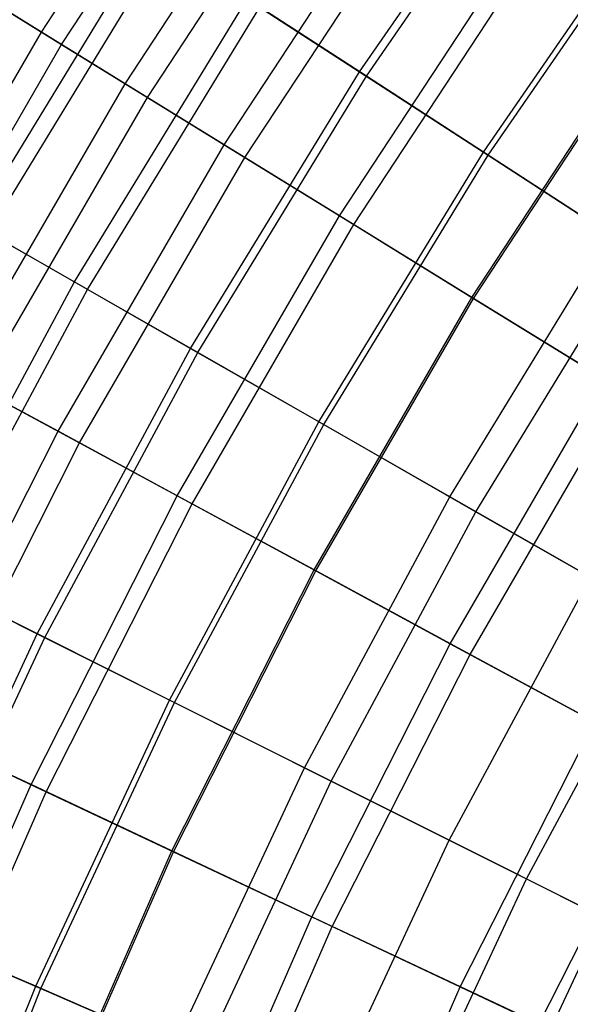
# Model space of a CAD drawing. Extents: x -135 to 135, y -135 to 135.
# Tile 165 of 207: x -24.29 to -21.74, y 10.41 to 14.98. Entities that reach past the tile are written whole.
import ezdxf

# ---------------------------------------------------------------- set-up
doc = ezdxf.new("R2010")
doc.units = 0
doc.header["$LTSCALE"] = 25.4
doc.layers.get('0').update_dxf_attribs({"linetype": 'CONTINUOUS'})

# ---------------------------------------------------------------- blocks, each defined once
blk = doc.blocks.new('SANTANA_BIURKO_A_PM_STL')
at = {"color": 0}
for p, q in [((-24.1913, 14.9257, 162.3079), (-23.3163, 16.2586, 162.3079)), ((-24.1913, 14.9257, 162.3079), (-23.3163, 16.2586, 162.3079)), ((-24.0976, 14.8679, 178.7776), (-23.226, 16.1957, 178.7776)), ((-24.0976, 14.8679, 178.7776), (-23.226, 16.1957, 178.7776)), ((-23.8026, 14.6859, 160.9733), (-22.9417, 15.9974, 160.9733)), ((-23.8026, 14.6859, 160.9733), (-22.9417, 15.9974, 160.9733)), ((-22.715, 14.7415, 158.1165), (-21.8607, 15.9811, 158.1165)), ((-22.715, 14.7415, 158.1165), (-21.8607, 15.9811, 158.1165)), ((-23.6989, 14.6219, 180.0621), (-22.8418, 15.9277, 180.0621)), ((-23.6989, 14.6219, 180.0621), (-22.8418, 15.9277, 180.0621)), ((-22.6825, 14.7203, 182.5129), (-21.8293, 15.9582, 182.5129)), ((-22.6825, 14.7203, 182.5129), (-21.8293, 15.9582, 182.5129)), ((-23.3432, 14.4025, 159.5739), (-22.499, 15.6887, 159.5739)), ((-23.3432, 14.4025, 159.5739), (-22.499, 15.6887, 159.5739)), ((-23.2462, 14.3426, 181.3361), (-22.4054, 15.6235, 181.3361)), ((-23.2462, 14.3426, 181.3361), (-22.4054, 15.6235, 181.3361)), ((-22.1394, 14.3679, 183.7566), (-21.3067, 15.5761, 183.7566)), ((-22.1394, 14.3679, 183.7566), (-21.3067, 15.5761, 183.7566)), ((-22.1172, 14.3535, 156.5853), (-21.2853, 15.5605, 156.5853)), ((-22.1172, 14.3535, 156.5853), (-21.2853, 15.5605, 156.5853)), ((-24.5044, 14.0319, 160.9833), (-23.6867, 15.3721, 160.9833)), ((-24.5044, 14.0319, 160.9833), (-23.6867, 15.3721, 160.9833)), ((-24.4356, 13.9925, 179.9512), (-23.6202, 15.3289, 179.9512)), ((-24.4356, 13.9925, 179.9512), (-23.6202, 15.3289, 179.9512)), ((-22.8074, 14.0719, 158.1011), (-21.9825, 15.3285, 158.1011)), ((-22.8074, 14.0719, 158.1011), (-21.9825, 15.3285, 158.1011)), ((-22.7409, 14.0309, 182.5933), (-21.9184, 15.2839, 182.5933)), ((-22.7409, 14.0309, 182.5933), (-21.9184, 15.2839, 182.5933)), ((-24.1913, 14.9257, 162.3079), (-24.5156, 15.1258, 163.59)), ((-24.1913, 14.9257, 162.3079), (-24.5156, 15.1258, 163.59)), ((-24.4401, 15.0792, 177.493), (-24.0976, 14.8679, 178.7776)), ((-24.4401, 15.0792, 177.493), (-24.0976, 14.8679, 178.7776)), ((-24.0383, 13.765, 159.5786), (-23.2361, 15.0796, 159.5786)), ((-24.0383, 13.765, 159.5786), (-23.2361, 15.0796, 159.5786)), ((-23.2361, 15.0796, 159.5786), (-22.715, 14.7415, 158.1165)), ((-23.2361, 15.0796, 159.5786), (-22.715, 14.7415, 158.1165)), ((-23.9771, 13.73, 181.2421), (-23.177, 15.0413, 181.2421)), ((-23.9771, 13.73, 181.2421), (-23.177, 15.0413, 181.2421)), ((-22.6825, 14.7203, 182.5129), (-23.177, 15.0413, 181.2421)), ((-22.6825, 14.7203, 182.5129), (-23.177, 15.0413, 181.2421)), ((-24.9901, 13.5458, 162.3079), (-24.1913, 14.9257, 162.3079)), ((-24.9901, 13.5458, 162.3079), (-24.1913, 14.9257, 162.3079)), ((-23.8026, 14.6859, 160.9733), (-24.1913, 14.9257, 162.3079)), ((-23.8026, 14.6859, 160.9733), (-24.1913, 14.9257, 162.3079)), ((-22.1929, 13.6927, 156.5584), (-21.3902, 14.9155, 156.5584)), ((-22.1929, 13.6927, 156.5584), (-21.3902, 14.9155, 156.5584)), ((-24.8933, 13.4934, 178.7776), (-24.0976, 14.8679, 178.7776)), ((-24.8933, 13.4934, 178.7776), (-24.0976, 14.8679, 178.7776)), ((-24.0976, 14.8679, 178.7776), (-23.6989, 14.6219, 180.0621)), ((-24.0976, 14.8679, 178.7776), (-23.6989, 14.6219, 180.0621)), ((-22.185, 13.6879, 183.8276), (-21.3826, 14.9102, 183.8276)), ((-22.185, 13.6879, 183.8276), (-21.3826, 14.9102, 183.8276)), ((-23.4992, 13.4563, 158.1165), (-22.715, 14.7415, 158.1165)), ((-23.4992, 13.4563, 158.1165), (-22.715, 14.7415, 158.1165)), ((-22.715, 14.7415, 158.1165), (-22.1172, 14.3535, 156.5853)), ((-22.715, 14.7415, 158.1165), (-22.1172, 14.3535, 156.5853)), ((-24.5886, 13.3282, 160.9733), (-23.8026, 14.6859, 160.9733)), ((-24.5886, 13.3282, 160.9733), (-23.8026, 14.6859, 160.9733)), ((-23.3432, 14.4025, 159.5739), (-23.8026, 14.6859, 160.9733)), ((-23.3432, 14.4025, 159.5739), (-23.8026, 14.6859, 160.9733)), ((-23.4655, 13.437, 182.5129), (-22.6825, 14.7203, 182.5129)), ((-23.4655, 13.437, 182.5129), (-22.6825, 14.7203, 182.5129)), ((-22.1394, 14.3679, 183.7566), (-22.6825, 14.7203, 182.5129)), ((-22.1394, 14.3679, 183.7566), (-22.6825, 14.7203, 182.5129)), ((-24.4815, 13.2701, 180.0621), (-23.6989, 14.6219, 180.0621)), ((-24.4815, 13.2701, 180.0621), (-23.6989, 14.6219, 180.0621)), ((-23.6989, 14.6219, 180.0621), (-23.2462, 14.3426, 181.3361)), ((-23.6989, 14.6219, 180.0621), (-23.2462, 14.3426, 181.3361)), ((-24.1141, 13.071, 159.5739), (-23.3432, 14.4025, 159.5739)), ((-24.1141, 13.071, 159.5739), (-23.3432, 14.4025, 159.5739)), ((-22.8074, 14.0719, 158.1011), (-23.3432, 14.4025, 159.5739)), ((-22.8074, 14.0719, 158.1011), (-23.3432, 14.4025, 159.5739)), ((-22.9036, 13.1153, 183.7566), (-22.1394, 14.3679, 183.7566)), ((-22.9036, 13.1153, 183.7566), (-22.1394, 14.3679, 183.7566)), ((-21.5508, 13.9859, 184.9669), (-22.1394, 14.3679, 183.7566)), ((-21.5508, 13.9859, 184.9669), (-22.1394, 14.3679, 183.7566)), ((-24.0138, 13.0166, 181.3361), (-23.2462, 14.3426, 181.3361)), ((-24.0138, 13.0166, 181.3361), (-23.2462, 14.3426, 181.3361)), ((-23.2462, 14.3426, 181.3361), (-22.7409, 14.0309, 182.5933)), ((-23.2462, 14.3426, 181.3361), (-22.7409, 14.0309, 182.5933)), ((-22.8807, 13.1022, 156.5853), (-22.1172, 14.3535, 156.5853)), ((-22.8807, 13.1022, 156.5853), (-22.1172, 14.3535, 156.5853)), ((-22.1172, 14.3535, 156.5853), (-21.4341, 13.9102, 154.9684)), ((-22.1172, 14.3535, 156.5853), (-21.4341, 13.9102, 154.9684)), ((-23.5605, 12.7709, 158.1011), (-22.8074, 14.0719, 158.1011)), ((-23.5605, 12.7709, 158.1011), (-22.8074, 14.0719, 158.1011)), ((-22.1929, 13.6927, 156.5584), (-22.8074, 14.0719, 158.1011)), ((-22.1929, 13.6927, 156.5584), (-22.8074, 14.0719, 158.1011)), ((-24.5044, 14.0319, 160.9833), (-24.0383, 13.765, 159.5786)), ((-24.5044, 14.0319, 160.9833), (-24.0383, 13.765, 159.5786)), ((-23.4918, 12.7337, 182.5933), (-22.7409, 14.0309, 182.5933)), ((-23.4918, 12.7337, 182.5933), (-22.7409, 14.0309, 182.5933)), ((-22.7409, 14.0309, 182.5933), (-22.185, 13.6879, 183.8276)), ((-22.7409, 14.0309, 182.5933), (-22.185, 13.6879, 183.8276)), ((-23.9771, 13.73, 181.2421), (-24.4356, 13.9925, 179.9512)), ((-23.9771, 13.73, 181.2421), (-24.4356, 13.9925, 179.9512)), ((-22.2948, 12.7666, 184.9669), (-21.5508, 13.9859, 184.9669)), ((-22.2948, 12.7666, 184.9669), (-21.5508, 13.9859, 184.9669)), ((-22.1741, 12.6975, 154.9684), (-21.4341, 13.9102, 154.9684)), ((-22.1741, 12.6975, 154.9684), (-21.4341, 13.9102, 154.9684)), ((-24.7661, 12.4078, 159.5786), (-24.0383, 13.765, 159.5786)), ((-24.7661, 12.4078, 159.5786), (-24.0383, 13.765, 159.5786)), ((-24.7031, 12.3762, 181.2421), (-23.9771, 13.73, 181.2421)), ((-24.7031, 12.3762, 181.2421), (-23.9771, 13.73, 181.2421)), ((-24.0383, 13.765, 159.5786), (-23.4992, 13.4563, 158.1165)), ((-24.0383, 13.765, 159.5786), (-23.4992, 13.4563, 158.1165)), ((-23.4655, 13.437, 182.5129), (-23.9771, 13.73, 181.2421)), ((-23.4655, 13.437, 182.5129), (-23.9771, 13.73, 181.2421)), ((-22.9257, 12.4268, 156.5584), (-22.1929, 13.6927, 156.5584)), ((-22.9257, 12.4268, 156.5584), (-22.1929, 13.6927, 156.5584)), ((-22.9176, 12.4224, 183.8276), (-22.185, 13.6879, 183.8276)), ((-22.9176, 12.4224, 183.8276), (-22.185, 13.6879, 183.8276)), ((-21.4912, 13.2598, 154.9323), (-22.1929, 13.6927, 156.5584)), ((-21.4912, 13.2598, 154.9323), (-22.1929, 13.6927, 156.5584)), ((-22.185, 13.6879, 183.8276), (-21.5809, 13.3151, 185.0324)), ((-22.185, 13.6879, 183.8276), (-21.5809, 13.3151, 185.0324)), ((-24.2107, 12.1296, 158.1165), (-23.4992, 13.4563, 158.1165)), ((-24.2107, 12.1296, 158.1165), (-23.4992, 13.4563, 158.1165)), ((-23.4992, 13.4563, 158.1165), (-22.8807, 13.1022, 156.5853)), ((-23.4992, 13.4563, 158.1165), (-22.8807, 13.1022, 156.5853)), ((-24.176, 12.1122, 182.5129), (-23.4655, 13.437, 182.5129)), ((-24.176, 12.1122, 182.5129), (-23.4655, 13.437, 182.5129)), ((-22.9036, 13.1153, 183.7566), (-23.4655, 13.437, 182.5129)), ((-22.9036, 13.1153, 183.7566), (-23.4655, 13.437, 182.5129)), ((-24.1141, 13.071, 159.5739), (-24.5886, 13.3282, 160.9733)), ((-24.1141, 13.071, 159.5739), (-24.5886, 13.3282, 160.9733)), ((-22.2935, 12.0841, 185.0324), (-21.5809, 13.3151, 185.0324)), ((-22.2935, 12.0841, 185.0324), (-21.5809, 13.3151, 185.0324)), ((-24.4815, 13.2701, 180.0621), (-24.0138, 13.0166, 181.3361)), ((-24.4815, 13.2701, 180.0621), (-24.0138, 13.0166, 181.3361)), ((-22.2009, 12.0339, 154.9323), (-21.4912, 13.2598, 154.9323)), ((-22.2009, 12.0339, 154.9323), (-21.4912, 13.2598, 154.9323)), ((-23.5971, 11.8222, 183.7566), (-22.9036, 13.1153, 183.7566)), ((-23.5971, 11.8222, 183.7566), (-22.9036, 13.1153, 183.7566)), ((-23.5735, 11.8103, 156.5853), (-22.8807, 13.1022, 156.5853)), ((-23.5735, 11.8103, 156.5853), (-22.8807, 13.1022, 156.5853)), ((-22.2948, 12.7666, 184.9669), (-22.9036, 13.1153, 183.7566)), ((-22.2948, 12.7666, 184.9669), (-22.9036, 13.1153, 183.7566)), ((-22.8807, 13.1022, 156.5853), (-22.1741, 12.6975, 154.9684)), ((-22.8807, 13.1022, 156.5853), (-22.1741, 12.6975, 154.9684)), ((-24.809, 11.6983, 159.5739), (-24.1141, 13.071, 159.5739)), ((-24.809, 11.6983, 159.5739), (-24.1141, 13.071, 159.5739)), ((-23.5605, 12.7709, 158.1011), (-24.1141, 13.071, 159.5739)), ((-23.5605, 12.7709, 158.1011), (-24.1141, 13.071, 159.5739)), ((-24.7059, 11.6497, 181.3361), (-24.0138, 13.0166, 181.3361)), ((-24.7059, 11.6497, 181.3361), (-24.0138, 13.0166, 181.3361)), ((-24.0138, 13.0166, 181.3361), (-23.4918, 12.7337, 182.5933)), ((-24.0138, 13.0166, 181.3361), (-23.4918, 12.7337, 182.5933)), ((-24.2395, 11.4298, 158.1011), (-23.5605, 12.7709, 158.1011)), ((-24.2395, 11.4298, 158.1011), (-23.5605, 12.7709, 158.1011)), ((-22.9257, 12.4268, 156.5584), (-23.5605, 12.7709, 158.1011)), ((-22.9257, 12.4268, 156.5584), (-23.5605, 12.7709, 158.1011)), ((-22.9698, 11.5079, 184.9669), (-22.2948, 12.7666, 184.9669)), ((-22.9698, 11.5079, 184.9669), (-22.2948, 12.7666, 184.9669)), ((-21.6423, 12.393, 186.1381), (-22.2948, 12.7666, 184.9669)), ((-21.6423, 12.393, 186.1381), (-22.2948, 12.7666, 184.9669)), ((-24.1689, 11.3965, 182.5933), (-23.4918, 12.7337, 182.5933)), ((-24.1689, 11.3965, 182.5933), (-23.4918, 12.7337, 182.5933)), ((-23.4918, 12.7337, 182.5933), (-22.9176, 12.4224, 183.8276)), ((-23.4918, 12.7337, 182.5933), (-22.9176, 12.4224, 183.8276)), ((-22.8455, 11.4456, 154.9684), (-22.1741, 12.6975, 154.9684)), ((-22.8455, 11.4456, 154.9684), (-22.1741, 12.6975, 154.9684)), ((-22.1741, 12.6975, 154.9684), (-21.2947, 12.1939, 153.0923)), ((-22.1741, 12.6975, 154.9684), (-21.2947, 12.1939, 153.0923)), ((-24.7661, 12.4078, 159.5786), (-24.2107, 12.1296, 158.1165)), ((-24.7661, 12.4078, 159.5786), (-24.2107, 12.1296, 158.1165)), ((-23.5864, 11.1218, 156.5584), (-22.9257, 12.4268, 156.5584)), ((-23.5864, 11.1218, 156.5584), (-22.9257, 12.4268, 156.5584)), ((-23.578, 11.1179, 183.8276), (-22.9176, 12.4224, 183.8276)), ((-23.578, 11.1179, 183.8276), (-22.9176, 12.4224, 183.8276)), ((-22.2009, 12.0339, 154.9323), (-22.9257, 12.4268, 156.5584)), ((-22.2009, 12.0339, 154.9323), (-22.9257, 12.4268, 156.5584)), ((-22.9176, 12.4224, 183.8276), (-22.2935, 12.0841, 185.0324)), ((-22.9176, 12.4224, 183.8276), (-22.2935, 12.0841, 185.0324)), ((-24.176, 12.1122, 182.5129), (-24.7031, 12.3762, 181.2421)), ((-24.176, 12.1122, 182.5129), (-24.7031, 12.3762, 181.2421)), ((-22.2976, 11.1711, 186.1381), (-21.6423, 12.393, 186.1381)), ((-22.2976, 11.1711, 186.1381), (-21.6423, 12.393, 186.1381)), ((-21.9395, 10.9917, 153.0923), (-21.2947, 12.1939, 153.0923)), ((-21.9395, 10.9917, 153.0923), (-21.2947, 12.1939, 153.0923)), ((-24.8474, 10.7653, 158.1165), (-24.2107, 12.1296, 158.1165)), ((-24.8474, 10.7653, 158.1165), (-24.2107, 12.1296, 158.1165)), ((-24.2107, 12.1296, 158.1165), (-23.5735, 11.8103, 156.5853)), ((-24.2107, 12.1296, 158.1165), (-23.5735, 11.8103, 156.5853)), ((-24.8117, 10.7499, 182.5129), (-24.176, 12.1122, 182.5129)), ((-24.8117, 10.7499, 182.5129), (-24.176, 12.1122, 182.5129)), ((-23.5971, 11.8222, 183.7566), (-24.176, 12.1122, 182.5129)), ((-23.5971, 11.8222, 183.7566), (-24.176, 12.1122, 182.5129)), ((-22.936, 10.8151, 185.0324), (-22.2935, 12.0841, 185.0324)), ((-22.936, 10.8151, 185.0324), (-22.2935, 12.0841, 185.0324)), ((-22.2935, 12.0841, 185.0324), (-21.6233, 11.7209, 186.2003)), ((-22.2935, 12.0841, 185.0324), (-21.6233, 11.7209, 186.2003)), ((-22.8407, 10.7702, 154.9323), (-22.2009, 12.0339, 154.9323)), ((-22.8407, 10.7702, 154.9323), (-22.2009, 12.0339, 154.9323)), ((-21.2678, 11.5281, 152.9881), (-22.2009, 12.0339, 154.9323)), ((-21.2678, 11.5281, 152.9881), (-22.2009, 12.0339, 154.9323)), ((-24.2177, 10.4925, 183.7566), (-23.5971, 11.8222, 183.7566)), ((-24.2177, 10.4925, 183.7566), (-23.5971, 11.8222, 183.7566)), ((-24.1934, 10.482, 156.5853), (-23.5735, 11.8103, 156.5853)), ((-24.1934, 10.482, 156.5853), (-23.5735, 11.8103, 156.5853)), ((-22.9698, 11.5079, 184.9669), (-23.5971, 11.8222, 183.7566)), ((-22.9698, 11.5079, 184.9669), (-23.5971, 11.8222, 183.7566)), ((-23.5735, 11.8103, 156.5853), (-22.8455, 11.4456, 154.9684)), ((-23.5735, 11.8103, 156.5853), (-22.8455, 11.4456, 154.9684)), ((-22.2465, 10.49, 186.2003), (-21.6233, 11.7209, 186.2003)), ((-22.2465, 10.49, 186.2003), (-21.6233, 11.7209, 186.2003)), ((-24.2395, 11.4298, 158.1011), (-24.809, 11.6983, 159.5739)), ((-24.2395, 11.4298, 158.1011), (-24.809, 11.6983, 159.5739)), ((-24.7059, 11.6497, 181.3361), (-24.1689, 11.3965, 182.5933)), ((-24.7059, 11.6497, 181.3361), (-24.1689, 11.3965, 182.5933)), ((-21.8807, 10.3175, 152.9881), (-21.2678, 11.5281, 152.9881)), ((-21.8807, 10.3175, 152.9881), (-21.2678, 11.5281, 152.9881)), ((-23.5739, 10.2135, 184.9669), (-22.9698, 11.5079, 184.9669)), ((-23.5739, 10.2135, 184.9669), (-22.9698, 11.5079, 184.9669)), ((-22.2976, 11.1711, 186.1381), (-22.9698, 11.5079, 184.9669)), ((-22.2976, 11.1711, 186.1381), (-22.9698, 11.5079, 184.9669)), ((-23.4462, 10.1583, 154.9684), (-22.8455, 11.4456, 154.9684)), ((-23.4462, 10.1583, 154.9684), (-22.8455, 11.4456, 154.9684)), ((-22.8455, 11.4456, 154.9684), (-21.9395, 10.9917, 153.0923)), ((-22.8455, 11.4456, 154.9684), (-21.9395, 10.9917, 153.0923)), ((-24.8423, 10.0527, 158.1011), (-24.2395, 11.4298, 158.1011)), ((-24.8423, 10.0527, 158.1011), (-24.2395, 11.4298, 158.1011)), ((-24.7699, 10.0234, 182.5933), (-24.1689, 11.3965, 182.5933)), ((-24.7699, 10.0234, 182.5933), (-24.1689, 11.3965, 182.5933)), ((-23.5864, 11.1218, 156.5584), (-24.2395, 11.4298, 158.1011)), ((-23.5864, 11.1218, 156.5584), (-24.2395, 11.4298, 158.1011)), ((-24.1689, 11.3965, 182.5933), (-23.578, 11.1179, 183.8276)), ((-24.1689, 11.3965, 182.5933), (-23.578, 11.1179, 183.8276)), ((-22.8839, 9.9146, 186.1381), (-22.2976, 11.1711, 186.1381)), ((-22.8839, 9.9146, 186.1381), (-22.2976, 11.1711, 186.1381)), ((-21.5841, 10.8136, 187.2648), (-22.2976, 11.1711, 186.1381)), ((-21.5841, 10.8136, 187.2648), (-22.2976, 11.1711, 186.1381)), ((-24.1729, 9.7818, 156.5584), (-23.5864, 11.1218, 156.5584)), ((-24.1729, 9.7818, 156.5584), (-23.5864, 11.1218, 156.5584)), ((-24.1643, 9.7783, 183.8276), (-23.578, 11.1179, 183.8276)), ((-24.1643, 9.7783, 183.8276), (-23.578, 11.1179, 183.8276)), ((-22.8407, 10.7702, 154.9323), (-23.5864, 11.1218, 156.5584)), ((-22.8407, 10.7702, 154.9323), (-23.5864, 11.1218, 156.5584)), ((-23.578, 11.1179, 183.8276), (-22.936, 10.8151, 185.0324)), ((-23.578, 11.1179, 183.8276), (-22.936, 10.8151, 185.0324)), ((-22.5164, 9.7554, 153.0923), (-21.9395, 10.9917, 153.0923)), ((-22.5164, 9.7554, 153.0923), (-21.9395, 10.9917, 153.0923)), ((-21.9395, 10.9917, 153.0923), (-20.977, 10.5095, 151.2113)), ((-21.9395, 10.9917, 153.0923), (-20.977, 10.5095, 151.2113)), ((-23.5063, 9.5121, 185.0324), (-22.936, 10.8151, 185.0324)), ((-23.5063, 9.5121, 185.0324), (-22.936, 10.8151, 185.0324)), ((-22.936, 10.8151, 185.0324), (-22.2465, 10.49, 186.2003)), ((-22.936, 10.8151, 185.0324), (-22.2465, 10.49, 186.2003)), ((-22.1517, 9.5974, 187.2648), (-21.5841, 10.8136, 187.2648)), ((-22.1517, 9.5974, 187.2648), (-21.5841, 10.8136, 187.2648)), ((-24.8474, 10.7653, 158.1165), (-24.1934, 10.482, 156.5853)), ((-24.8474, 10.7653, 158.1165), (-24.1934, 10.482, 156.5853)), ((-24.2177, 10.4925, 183.7566), (-24.8117, 10.7499, 182.5129)), ((-24.2177, 10.4925, 183.7566), (-24.8117, 10.7499, 182.5129)), ((-23.4087, 9.4726, 154.9323), (-22.8407, 10.7702, 154.9323)), ((-23.4087, 9.4726, 154.9323), (-22.8407, 10.7702, 154.9323)), ((-21.8807, 10.3175, 152.9881), (-22.8407, 10.7702, 154.9323)), ((-21.8807, 10.3175, 152.9881), (-22.8407, 10.7702, 154.9323)), ((-24.7634, 9.1304, 183.7566), (-24.2177, 10.4925, 183.7566)), ((-24.7634, 9.1304, 183.7566), (-24.2177, 10.4925, 183.7566)), ((-24.7386, 9.1212, 156.5853), (-24.1934, 10.482, 156.5853)), ((-24.7386, 9.1212, 156.5853), (-24.1934, 10.482, 156.5853)), ((-23.5739, 10.2135, 184.9669), (-24.2177, 10.4925, 183.7566)), ((-23.5739, 10.2135, 184.9669), (-24.2177, 10.4925, 183.7566)), ((-24.1934, 10.482, 156.5853), (-23.4462, 10.1583, 154.9684)), ((-24.1934, 10.482, 156.5853), (-23.4462, 10.1583, 154.9684)), ((-22.7997, 9.2261, 186.2003), (-22.2465, 10.49, 186.2003)), ((-22.7997, 9.2261, 186.2003), (-22.2465, 10.49, 186.2003)), ((-22.2465, 10.49, 186.2003), (-21.5135, 10.1444, 187.3245)), ((-22.2465, 10.49, 186.2003), (-21.5135, 10.1444, 187.3245))]:
    blk.add_line(p, q, dxfattribs=at)

msp = doc.modelspace()

# ---------------------------------------------------------------- block references
at = {"color": 253}
msp.add_blockref('SANTANA_BIURKO_A_PM_STL', (0, 0), dxfattribs=at)

doc.saveas('drawing.dxf')
